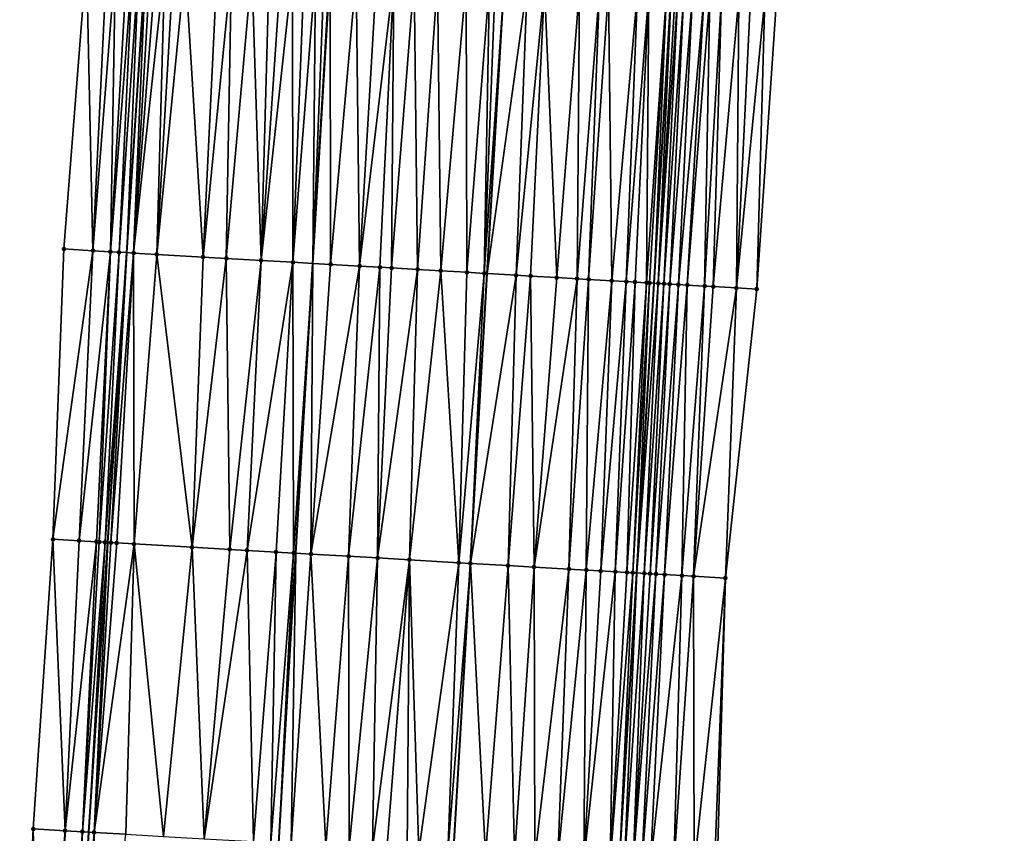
# Model space of a CAD drawing. Header units: feet. Extents: x 2004186 to 2014793, y 836912 to 864902.
# Tile 161 of 256: x 2010482 to 2010550, y 841890 to 841946. Entities that reach past the tile are written whole.
import ezdxf

# ---------------------------------------------------------------- set-up
doc = ezdxf.new("R2010")
doc.units = ezdxf.units.FT
doc.header["$LTSCALE"] = 100
doc.header["$MEASUREMENT"] = 0
for name, color, linetype, lineweight in [('EP_Travel Lane', 5, 'Continuous', 40), ('GPL_Skip Line', 2, 'Continuous', 40), ('Road Shots', 4, 'Continuous', 200), ('Road X-Section', 30, 'Continuous', 13)]:
    doc.layers.add(name, color=color, linetype=linetype, lineweight=lineweight)
doc.layers.add('I-77 SB_MM21-27-Surface-Border', color=7, linetype='Continuous')
doc.layers.add('I-77 SB_MM21-27-Surface-TIN', color=7, linetype='Continuous')

msp = doc.modelspace()

# ---------------------------------------------------------------- linework, layer by layer
at = {"layer": 'EP_Travel Lane'}
for points in [[(2010485.768270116, 841870.3457572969, 362.8543002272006), (2010486.973011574, 841890.3933671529, 363.2008655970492), (2010488.281224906, 841910.3484880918, 363.4857839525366), (2010489.589412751, 841930.3032202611, 363.8118225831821), (2010490.897623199, 841950.2582972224, 364.1180906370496), (2010492.205843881, 841970.2135302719, 364.4131929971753), (2010493.488218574, 841990.206554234, 364.69990230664), (2010494.711082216, 842010.2083395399, 364.9669315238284), (2010495.899559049, 842030.1708252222, 365.2397859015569), (2010497.087972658, 842050.1322489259, 365.5756630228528), (2010498.276377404, 842070.093523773, 365.9061764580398), (2010499.464825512, 842090.055526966, 366.2860797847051), (2010500.662218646, 842110.028878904, 366.6709607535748), (2010501.877695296, 842130.0056879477, 367.0410692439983), (2010503.10176537, 842149.9649927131, 367.4114037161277), (2010504.325781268, 842169.9234140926, 367.776123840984), (2010505.549783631, 842189.8816148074, 368.14507211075), (2010506.773345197, 842209.8326280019, 368.5013505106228)], [(2010523.537806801, 841888.276794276, 362.7361521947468), (2010524.726323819, 841908.2384196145, 363.0758949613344), (2010525.914830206, 841928.1998663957, 363.444268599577), (2010527.103262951, 841948.1600763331, 363.8350694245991), (2010528.291753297, 841968.1212537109, 364.1711381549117), (2010529.492210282, 841988.0648783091, 364.5105355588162), (2010530.721122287, 842008.0040453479, 364.8440445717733), (2010531.966868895, 842027.9609830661, 365.2307905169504), (2010533.212620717, 842047.9180043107, 365.6105132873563), (2010534.458328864, 842067.874325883, 366.0151763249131), (2010535.704060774, 842087.8310281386, 366.4466262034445), (2010536.942388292, 842107.7812262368, 366.7985336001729), (2010538.165624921, 842127.73136584, 367.2110498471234), (2010539.381305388, 842147.6904663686, 367.610529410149), (2010540.596942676, 842167.6488579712, 368.0124051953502), (2010541.812583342, 842187.6073050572, 368.3994481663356), (2010543.02783148, 842207.5593075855, 368.7523717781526)]]:
    msp.add_polyline3d(points, dxfattribs=at)
at = {"layer": 'GPL_Skip Line'}
for points in [[(2010500.074571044, 841889.6343887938, 363.0716087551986), (2010501.24791448, 841909.5974698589, 363.3568374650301), (2010502.421229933, 841929.5600748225, 363.6899301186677), (2010503.594523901, 841949.5223142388, 364.0282991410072), (2010504.767853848, 841969.4851658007, 364.329802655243), (2010505.956372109, 841989.464912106, 364.6331539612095), (2010507.175447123, 842009.4452367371, 364.9308902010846), (2010508.40960141, 842029.4036327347, 365.2705283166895), (2010509.643714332, 842049.3613597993, 365.6518096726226), (2010510.877817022, 842069.3189213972, 366.0306039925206), (2010512.111964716, 842089.2772107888, 366.4232122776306), (2010513.348931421, 842109.2410407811, 366.8191431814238), (2010514.591381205, 842129.2070327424, 367.1960252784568), (2010515.836190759, 842149.1645853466, 367.5824277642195), (2010517.080952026, 842169.1213637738, 367.9722411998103), (2010518.32571719, 842189.0782046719, 368.3472781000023), (2010519.57005539, 842209.0282002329, 368.7060932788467)], [(2010512.102574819, 841888.9382862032, 362.9095536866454), (2010513.262173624, 841908.9017766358, 363.2277621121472), (2010514.42176864, 841928.8652018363, 363.568765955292), (2010515.581310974, 841948.8277200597, 363.9302175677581), (2010516.740896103, 841968.790975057, 364.2487661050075), (2010517.915035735, 841988.753560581, 364.570102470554), (2010519.120841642, 842008.7139197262, 364.8956320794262), (2010520.343757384, 842028.6717032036, 365.302453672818), (2010521.566687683, 842048.629724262, 365.7041056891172), (2010522.789626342, 842068.5878817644, 366.0886588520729), (2010524.012519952, 842088.5453040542, 366.5333181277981), (2010525.241448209, 842108.5025219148, 366.9580433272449), (2010526.483462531, 842128.4602814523, 367.3257767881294), (2010527.732462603, 842148.4173564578, 367.717412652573), (2010528.981426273, 842168.3738498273, 368.1140518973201), (2010530.230376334, 842188.3301257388, 368.5071620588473), (2010531.478933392, 842208.2801220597, 368.865603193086)]]:
    msp.add_polyline3d(points, dxfattribs=at)
at = {"layer": 'I-77 SB_MM21-27-Surface-Border', "color": 3, "linetype": 'ByBlock', "lineweight": -2}
for points in [[(2010482.22003094, 841870.5394936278, 362.867331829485), (2010483.151099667, 841890.6152205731, 363.2101261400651), (2010484.510357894, 841910.5670439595, 363.5142957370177), (2010485.270630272, 841930.5537379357, 363.8307994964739), (2010486.829572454, 841950.494316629, 364.134376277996), (2010487.589878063, 841970.4815827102, 364.4176697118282), (2010488.167677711, 841990.5240669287, 364.6632253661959), (2010489.176979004, 842010.5483380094, 364.9174803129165), (2010490.200436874, 842030.5210907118, 365.189146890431), (2010491.423491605, 842050.4811424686, 365.486253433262), (2010492.646504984, 842070.4405193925, 365.8032564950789), (2010494.069205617, 842090.3886705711, 366.1830063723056), (2010495.498818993, 842110.350781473, 366.5406899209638), (2010496.742163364, 842130.3298244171, 366.8988661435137), (2010498.789639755, 842150.2375441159, 367.2778554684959), (2010500.637430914, 842170.156545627, 367.6567567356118), (2010502.085995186, 842190.1004049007, 368.0390811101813), (2010503.134909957, 842210.062369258, 368.3842828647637)], [(2010550.043050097, 842207.1252974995, 368.4624580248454), (2010548.794519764, 842187.1757281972, 368.1157708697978), (2010547.94479546, 842167.194576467, 367.7226939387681), (2010546.895487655, 842147.226332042, 367.3047728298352), (2010545.846086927, 842127.2566028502, 366.9033179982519), (2010545.004148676, 842107.2877219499, 366.4964143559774), (2010543.77608185, 842087.3445848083, 366.1132538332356), (2010542.553056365, 842067.385010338, 365.6750681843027), (2010541.33013529, 842047.4271398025, 365.286113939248), (2010539.907577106, 842027.4813133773, 364.8984473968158), (2010538.684538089, 842007.521518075, 364.5441090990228), (2010537.28105469, 841987.6058046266, 364.2016348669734), (2010535.908948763, 841967.6838183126, 363.8523025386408), (2010534.350075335, 841947.744423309, 363.5246790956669), (2010532.990894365, 841927.7939299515, 363.1630041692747), (2010530.832939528, 841907.8877603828, 362.8346573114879), (2010530.272357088, 841887.8899247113, 362.4626457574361)]]:
    msp.add_polyline3d(points, dxfattribs=at)
at = {"layer": 'I-77 SB_MM21-27-Surface-TIN', "color": 128, "linetype": 'ByBlock', "lineweight": -2}
for points in [[(2010486.829572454, 841950.494316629, 364.134376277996), (2010485.270630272, 841930.5537379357, 363.8307994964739), (2010487.267272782, 841930.4378988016, 363.8231763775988)], [(2010488.227220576, 841950.4132010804, 364.1303703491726), (2010486.829572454, 841950.494316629, 364.134376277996), (2010487.267272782, 841930.4378988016, 363.8231763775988)], [(2010488.826213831, 841950.37845798, 364.1274333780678), (2010488.227220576, 841950.4132010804, 364.1303703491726), (2010487.267272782, 841930.4378988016, 363.8231763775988)], [(2010488.826213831, 841950.37845798, 364.1274333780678), (2010487.267272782, 841930.4378988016, 363.8231763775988), (2010488.465251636, 841930.3682807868, 363.8249608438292)], [(2010489.624864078, 841950.3320060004, 364.131050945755), (2010488.826213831, 841950.37845798, 364.1274333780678), (2010488.465251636, 841930.3682807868, 363.8249608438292)], [(2010490.024189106, 841950.3087783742, 364.1329561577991), (2010489.624864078, 841950.3320060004, 364.131050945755), (2010488.465251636, 841930.3682807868, 363.8249608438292)], [(2010490.024189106, 841950.3087783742, 364.1329561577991), (2010488.465251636, 841930.3682807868, 363.8249608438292), (2010489.064247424, 841930.3335813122, 363.8197724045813)], [(2010490.423520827, 841950.2856659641, 364.1280720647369), (2010490.024189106, 841950.3087783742, 364.1329561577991), (2010489.064247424, 841930.3335813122, 363.8197724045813)], [(2010490.423520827, 841950.2856659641, 364.1280720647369), (2010489.064247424, 841930.3335813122, 363.8197724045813), (2010489.589412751, 841930.3032202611, 363.8118225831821)], [(2010490.423520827, 841950.2856659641, 364.1280720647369), (2010489.589412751, 841930.3032202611, 363.8118225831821), (2010490.897623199, 841950.2582972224, 364.1180906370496)], [(2010490.062580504, 841930.2758653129, 363.804659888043), (2010490.897623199, 841950.2582972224, 364.1180906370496), (2010489.589412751, 841930.3032202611, 363.8118225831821)], [(2010491.222191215, 841950.2395607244, 364.1112574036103), (2010490.897623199, 841950.2582972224, 364.1180906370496), (2010490.062580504, 841930.2758653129, 363.804659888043)], [(2010491.621521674, 841950.2164265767, 364.107654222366), (2010491.222191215, 841950.2395607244, 364.1112574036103), (2010490.062580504, 841930.2758653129, 363.804659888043)], [(2010492.220507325, 841950.1815525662, 364.1124313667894), (2010491.621521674, 841950.2164265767, 364.107654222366), (2010490.062580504, 841930.2758653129, 363.804659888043)], [(2010492.220507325, 841950.1815525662, 364.1124313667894), (2010490.062580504, 841930.2758653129, 363.804659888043), (2010491.659899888, 841930.1832865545, 363.7934236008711)], [(2010492.819501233, 841950.1468207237, 364.1088309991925), (2010492.220507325, 841950.1815525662, 364.1124313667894), (2010491.659899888, 841930.1832865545, 363.7934236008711)], [(2010493.618162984, 841950.1005667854, 364.1007786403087), (2010492.819501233, 841950.1468207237, 364.1088309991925), (2010491.659899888, 841930.1832865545, 363.7934236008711)], [(2010493.618162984, 841950.1005667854, 364.1007786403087), (2010491.659899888, 841930.1832865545, 363.7934236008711), (2010494.854551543, 841929.9983509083, 363.7586339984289)], [(2010495.81448006, 841949.9733213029, 364.0814131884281), (2010493.618162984, 841950.1005667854, 364.1007786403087), (2010494.854551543, 841929.9983509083, 363.7586339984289)], [(2010496.81280709, 841949.9155011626, 364.0715078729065), (2010495.81448006, 841949.9733213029, 364.0814131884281), (2010494.854551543, 841929.9983509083, 363.7586339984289)], [(2010496.81280709, 841949.9155011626, 364.0715078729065), (2010494.854551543, 841929.9983509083, 363.7586339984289), (2010496.451882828, 841929.9059770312, 363.7360238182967)], [(2010498.210465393, 841949.8345609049, 364.0571726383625), (2010496.81280709, 841949.9155011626, 364.0715078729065), (2010496.451882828, 841929.9059770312, 363.7360238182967)], [(2010498.210465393, 841949.8345609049, 364.0571726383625), (2010496.451882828, 841929.9059770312, 363.7360238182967), (2010498.847863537, 841929.7671369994, 363.7176091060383)], [(2010499.408449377, 841949.7650312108, 364.0538616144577), (2010498.210465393, 841949.8345609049, 364.0571726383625), (2010498.847863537, 841929.7671369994, 363.7176091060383)], [(2010500.207108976, 841949.718740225, 364.0479923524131), (2010499.408449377, 841949.7650312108, 364.0538616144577), (2010498.847863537, 841929.7671369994, 363.7176091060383)], [(2010501.005764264, 841949.6723750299, 364.0464959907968), (2010500.207108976, 841949.718740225, 364.0479923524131), (2010498.847863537, 841929.7671369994, 363.7176091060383)], [(2010501.005764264, 841949.6723750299, 364.0464959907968), (2010498.847863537, 841929.7671369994, 363.7176091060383), (2010501.044176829, 841929.6398263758, 363.702982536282)], [(2010501.804422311, 841949.6260573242, 364.0422012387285), (2010501.005764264, 841949.6723750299, 364.0464959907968), (2010501.044176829, 841929.6398263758, 363.702982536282)], [(2010502.603078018, 841949.5796993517, 364.0402792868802), (2010501.804422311, 841949.6260573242, 364.0422012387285), (2010501.044176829, 841929.6398263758, 363.702982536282)], [(2010502.603078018, 841949.5796993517, 364.0402792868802), (2010501.044176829, 841929.6398263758, 363.702982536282), (2010502.421229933, 841929.5600748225, 363.6899301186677)], [(2010503.202074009, 841949.5450033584, 364.034566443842), (2010502.603078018, 841949.5796993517, 364.0402792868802), (2010502.421229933, 841929.5600748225, 363.6899301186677)], [(2010503.202074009, 841949.5450033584, 364.034566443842), (2010502.421229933, 841929.5600748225, 363.6899301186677), (2010503.594523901, 841949.5223142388, 364.0282991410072)], [(2010503.601407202, 841949.5219162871, 364.02818921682), (2010503.594523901, 841949.5223142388, 364.0282991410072), (2010502.421229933, 841929.5600748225, 363.6899301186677)], [(2010503.601407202, 841949.5219162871, 364.02818921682), (2010502.421229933, 841929.5600748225, 363.6899301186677), (2010503.639827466, 841929.4895001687, 363.6783796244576)], [(2010505.39838743, 841949.4176949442, 364.0189093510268), (2010503.601407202, 841949.5219162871, 364.02818921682), (2010503.639827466, 841929.4895001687, 363.6783796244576)], [(2010505.39838743, 841949.4176949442, 364.0189093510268), (2010503.639827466, 841929.4895001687, 363.6783796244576), (2010505.636483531, 841929.3738943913, 363.6578018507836)], [(2010506.796045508, 841949.3367508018, 364.0048030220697), (2010505.39838743, 841949.4176949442, 364.0189093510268), (2010505.636483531, 841929.3738943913, 363.6578018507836)], [(2010507.994032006, 841949.2672644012, 363.9989408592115), (2010506.796045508, 841949.3367508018, 364.0048030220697), (2010505.636483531, 841929.3738943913, 363.6578018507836)], [(2010507.994032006, 841949.2672644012, 363.9989408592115), (2010505.636483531, 841929.3738943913, 363.6578018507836), (2010507.034139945, 841929.292921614, 363.6461027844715)], [(2010507.994032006, 841949.2672644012, 363.9989408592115), (2010507.034139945, 841929.292921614, 363.6461027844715), (2010507.832800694, 841929.246650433, 363.6394743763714)], [(2010509.391688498, 841949.1862929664, 363.9864427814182), (2010507.994032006, 841949.2672644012, 363.9989408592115), (2010507.832800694, 841929.246650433, 363.6394743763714)], [(2010509.391688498, 841949.1862929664, 363.9864427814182), (2010507.832800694, 841929.246650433, 363.6394743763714), (2010509.629797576, 841929.1427158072, 363.6148159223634)], [(2010510.989015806, 841949.0938506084, 363.9664772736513), (2010509.391688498, 841949.1862929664, 363.9864427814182), (2010509.629797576, 841929.1427158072, 363.6148159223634)], [(2010510.989015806, 841949.0938506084, 363.9664772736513), (2010509.629797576, 841929.1427158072, 363.6148159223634), (2010511.22712171, 841929.0502188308, 363.5990395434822)], [(2010512.985664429, 841948.9781167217, 363.9521825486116), (2010510.989015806, 841949.0938506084, 363.9664772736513), (2010511.22712171, 841929.0502188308, 363.5990395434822)], [(2010512.985664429, 841948.9781167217, 363.9521825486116), (2010511.22712171, 841929.0502188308, 363.5990395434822), (2010513.024105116, 841928.9460522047, 363.5872604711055)], [(2010514.582980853, 841948.8854869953, 363.9432580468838), (2010512.985664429, 841948.9781167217, 363.9521825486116), (2010513.024105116, 841928.9460522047, 363.5872604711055)], [(2010514.582980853, 841948.8854869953, 363.9432580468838), (2010513.024105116, 841928.9460522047, 363.5872604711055), (2010514.222101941, 841928.876743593, 363.5718685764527)], [(2010514.982315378, 841948.8624228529, 363.935529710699), (2010514.582980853, 841948.8854869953, 363.9432580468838), (2010514.222101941, 841928.876743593, 363.5718685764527)], [(2010514.982315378, 841948.8624228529, 363.935529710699), (2010514.222101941, 841928.876743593, 363.5718685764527), (2010515.581310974, 841948.8277200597, 363.9302175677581)], [(2010514.222101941, 841928.876743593, 363.5718685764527), (2010514.42176864, 841928.8652018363, 363.568765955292), (2010515.581310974, 841948.8277200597, 363.9302175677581)], [(2010517.178643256, 841948.7353633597, 363.9052045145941), (2010515.581310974, 841948.8277200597, 363.9302175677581), (2010514.42176864, 841928.8652018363, 363.568765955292)], [(2010517.178643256, 841948.7353633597, 363.9052045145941), (2010514.42176864, 841928.8652018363, 363.568765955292), (2010516.418435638, 841928.7497842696, 363.5377397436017)], [(2010518.376634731, 841948.6659626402, 363.8942934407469), (2010517.178643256, 841948.7353633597, 363.9052045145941), (2010516.418435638, 841928.7497842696, 363.5377397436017)], [(2010518.376634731, 841948.6659626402, 363.8942934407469), (2010516.418435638, 841928.7497842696, 363.5377397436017), (2010517.416762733, 841928.6919652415, 363.5283468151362)], [(2010518.376634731, 841948.6659626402, 363.8942934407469), (2010517.416762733, 841928.6919652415, 363.5283468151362), (2010519.21374522, 841928.5877828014, 363.5174456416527)], [(2010520.772606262, 841948.5269645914, 363.8840568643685), (2010518.376634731, 841948.6659626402, 363.8942934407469), (2010519.21374522, 841928.5877828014, 363.5174456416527)], [(2010520.772606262, 841948.5269645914, 363.8840568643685), (2010519.21374522, 841928.5877828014, 363.5174456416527), (2010520.611404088, 841928.5068522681, 363.5034014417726)], [(2010522.170260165, 841948.4459485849, 363.8741852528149), (2010520.772606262, 841948.5269645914, 363.8840568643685), (2010520.611404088, 841928.5068522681, 363.5034014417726)], [(2010522.170260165, 841948.4459485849, 363.8741852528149), (2010520.611404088, 841928.5068522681, 363.5034014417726), (2010521.410070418, 841928.4606771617, 363.4914394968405)], [(2010522.769254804, 841948.411229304, 363.8698446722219), (2010522.170260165, 841948.4459485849, 363.8741852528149), (2010521.410070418, 841928.4606771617, 363.4914394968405)], [(2010522.769254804, 841948.411229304, 363.8698446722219), (2010521.410070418, 841928.4606771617, 363.4914394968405), (2010523.007393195, 841928.3681568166, 363.4769604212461)], [(2010524.765905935, 841948.2955385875, 363.8530060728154), (2010522.769254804, 841948.411229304, 363.8698446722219), (2010523.007393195, 841928.3681568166, 363.4769604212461)], [(2010524.765905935, 841948.2955385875, 363.8530060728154), (2010523.007393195, 841928.3681568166, 363.4769604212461), (2010524.005714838, 841928.3102439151, 363.4727788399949)], [(2010525.564568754, 841948.2493030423, 363.8438698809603), (2010524.765905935, 841948.2955385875, 363.8530060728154), (2010524.005714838, 841928.3102439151, 363.4727788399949)], [(2010525.564568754, 841948.2493030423, 363.8438698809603), (2010524.005714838, 841928.3102439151, 363.4727788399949), (2010524.604714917, 841928.2756183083, 363.4634896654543)], [(2010525.564568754, 841948.2493030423, 363.8438698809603), (2010524.604714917, 841928.2756183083, 363.4634896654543), (2010525.403386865, 841928.2295399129, 363.4461588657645)], [(2010526.762560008, 841948.1798985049, 363.8331837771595), (2010525.564568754, 841948.2493030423, 363.8438698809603), (2010525.403386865, 841928.2295399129, 363.4461588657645)], [(2010526.762560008, 841948.1798985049, 363.8331837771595), (2010525.403386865, 841928.2295399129, 363.4461588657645), (2010525.60305266, 841928.2179825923, 363.4439202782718)], [(2010526.762560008, 841948.1798985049, 363.8331837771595), (2010525.60305266, 841928.2179825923, 363.4439202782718), (2010525.914830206, 841928.1998663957, 363.444268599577)], [(2010526.762560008, 841948.1798985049, 363.8331837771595), (2010525.914830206, 841928.1998663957, 363.444268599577), (2010527.103262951, 841948.1600763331, 363.8350694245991)], [(2010526.20204232, 841928.1831776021, 363.4445894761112), (2010527.103262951, 841948.1600763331, 363.8350694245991), (2010525.914830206, 841928.1998663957, 363.444268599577)], [(2010527.361547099, 841948.1450493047, 363.83649891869), (2010527.103262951, 841948.1600763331, 363.8350694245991), (2010526.20204232, 841928.1831776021, 363.4445894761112)], [(2010527.361547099, 841948.1450493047, 363.83649891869), (2010526.20204232, 841928.1831776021, 363.4445894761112), (2010527.561211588, 841948.1334694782, 363.8354488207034)], [(2010527.561211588, 841948.1334694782, 363.8354488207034), (2010526.20204232, 841928.1831776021, 363.4445894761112), (2010526.601373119, 841928.1600493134, 363.4408699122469)], [(2010527.9605471, 841948.1104223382, 363.826718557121), (2010527.561211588, 841948.1334694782, 363.8354488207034), (2010526.601373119, 841928.1600493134, 363.4408699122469)], [(2010527.9605471, 841948.1104223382, 363.826718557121), (2010526.601373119, 841928.1600493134, 363.4408699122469), (2010527.000710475, 841928.1370339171, 363.4308831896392)], [(2010528.559560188, 841948.0760206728, 363.8036619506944), (2010527.9605471, 841948.1104223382, 363.826718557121), (2010527.000710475, 841928.1370339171, 363.4308831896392)], [(2010528.559560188, 841948.0760206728, 363.8036619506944), (2010527.000710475, 841928.1370339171, 363.4308831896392), (2010527.599722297, 841928.1026104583, 363.4103718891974)], [(2010529.358247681, 841948.0302099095, 363.7694947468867), (2010528.559560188, 841948.0760206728, 363.8036619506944), (2010527.599722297, 841928.1026104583, 363.4103718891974)], [(2010529.358247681, 841948.0302099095, 363.7694947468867), (2010527.599722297, 841928.1026104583, 363.4103718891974), (2010528.198739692, 841928.0682829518, 363.3845338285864)], [(2010529.757596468, 841948.0073913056, 363.7472976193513), (2010529.358247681, 841948.0302099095, 363.7694947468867), (2010528.198739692, 841928.0682829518, 363.3845338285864)], [(2010529.757596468, 841948.0073913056, 363.7472976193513), (2010528.198739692, 841928.0682829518, 363.3845338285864), (2010529.396787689, 841927.9998553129, 363.3202351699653)], [(2010530.556296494, 841947.9617963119, 363.7004158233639), (2010529.757596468, 841948.0073913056, 363.7472976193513), (2010529.396787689, 841927.9998553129, 363.3202351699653)], [(2010530.556296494, 841947.9617963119, 363.7004158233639), (2010529.396787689, 841927.9998553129, 363.3202351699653), (2010529.995806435, 841927.965551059, 363.2931062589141)], [(2010531.754330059, 841947.8931202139, 363.6468051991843), (2010530.556296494, 841947.9617963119, 363.7004158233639), (2010529.995806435, 841927.965551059, 363.2931062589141)], [(2010531.754330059, 841947.8931202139, 363.6468051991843), (2010529.995806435, 841927.965551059, 363.2931062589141), (2010531.593188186, 841927.8740460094, 363.2222635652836)], [(2010532.55302085, 841947.847366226, 363.6092924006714), (2010531.754330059, 841947.8931202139, 363.6468051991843), (2010531.593188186, 841927.8740460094, 363.2222635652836)], [(2010533.551385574, 841947.7901950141, 363.5611478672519), (2010532.55302085, 841947.847366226, 363.6092924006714), (2010531.593188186, 841927.8740460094, 363.2222635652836)], [(2010533.551385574, 841947.7901950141, 363.5611478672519), (2010531.593188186, 841927.8740460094, 363.2222635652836), (2010532.990894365, 841927.7939299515, 363.1630041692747)], [(2010534.350075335, 841947.744423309, 363.5246790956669), (2010533.551385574, 841947.7901950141, 363.5611478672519), (2010532.990894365, 841927.7939299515, 363.1630041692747)], [(2010487.267272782, 841930.4378988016, 363.8231763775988), (2010485.270630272, 841930.5537379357, 363.8307994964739), (2010484.510357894, 841910.5670439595, 363.5142957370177)], [(2010487.267272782, 841930.4378988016, 363.8231763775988), (2010484.510357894, 841910.5670439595, 363.5142957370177), (2010486.307338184, 841910.4628237, 363.5048185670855)], [(2010488.465251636, 841930.3682807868, 363.8249608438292), (2010487.267272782, 841930.4378988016, 363.8231763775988), (2010486.307338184, 841910.4628237, 363.5048185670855)], [(2010488.465251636, 841930.3682807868, 363.8249608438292), (2010486.307338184, 841910.4628237, 363.5048185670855), (2010487.505318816, 841910.3932363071, 363.5049093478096)], [(2010488.465251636, 841930.3682807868, 363.8249608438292), (2010487.505318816, 841910.3932363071, 363.5049093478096), (2010487.704984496, 841910.3816769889, 363.5026183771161)], [(2010489.064247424, 841930.3335813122, 363.8197724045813), (2010488.465251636, 841930.3682807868, 363.8249608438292), (2010487.704984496, 841910.3816769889, 363.5026183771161)], [(2010489.064247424, 841930.3335813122, 363.8197724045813), (2010487.704984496, 841910.3816769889, 363.5026183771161), (2010488.104321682, 841910.3586586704, 363.49204008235)], [(2010489.064247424, 841930.3335813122, 363.8197724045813), (2010488.104321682, 841910.3586586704, 363.49204008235), (2010489.589412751, 841930.3032202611, 363.8118225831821)], [(2010488.104321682, 841910.3586586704, 363.49204008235), (2010488.281224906, 841910.3484880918, 363.4857839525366), (2010489.589412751, 841930.3032202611, 363.8118225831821)], [(2010488.503662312, 841910.3356996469, 363.4779175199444), (2010489.589412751, 841930.3032202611, 363.8118225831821), (2010488.281224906, 841910.3484880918, 363.4857839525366)], [(2010490.062580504, 841930.2758653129, 363.804659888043), (2010489.589412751, 841930.3032202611, 363.8118225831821), (2010488.503662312, 841910.3356996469, 363.4779175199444)], [(2010490.062580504, 841930.2758653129, 363.804659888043), (2010488.503662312, 841910.3356996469, 363.4779175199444), (2010488.902996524, 841910.3126301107, 363.4704006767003)], [(2010490.062580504, 841930.2758653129, 363.804659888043), (2010488.902996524, 841910.3126301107, 363.4704006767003), (2010490.10098235, 841910.243132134, 363.4651467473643)], [(2010491.659899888, 841930.1832865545, 363.7934236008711), (2010490.062580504, 841930.2758653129, 363.804659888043), (2010490.10098235, 841910.243132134, 363.4651467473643)], [(2010491.659899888, 841930.1832865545, 363.7934236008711), (2010490.10098235, 841910.243132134, 363.4651467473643), (2010494.094294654, 841910.0119235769, 363.4206539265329)], [(2010494.854551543, 841929.9983509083, 363.7586339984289), (2010491.659899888, 841930.1832865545, 363.7934236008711), (2010494.094294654, 841910.0119235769, 363.4206539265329)], [(2010496.451882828, 841929.9059770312, 363.7360238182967), (2010494.854551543, 841929.9983509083, 363.7586339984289), (2010494.094294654, 841910.0119235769, 363.4206539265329)], [(2010496.451882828, 841929.9059770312, 363.7360238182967), (2010494.094294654, 841910.0119235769, 363.4206539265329), (2010496.689952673, 841909.8617244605, 363.3865664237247)], [(2010498.847863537, 841929.7671369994, 363.7176091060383), (2010496.451882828, 841929.9059770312, 363.7360238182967), (2010496.689952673, 841909.8617244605, 363.3865664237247)], [(2010498.847863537, 841929.7671369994, 363.7176091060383), (2010496.689952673, 841909.8617244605, 363.3865664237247), (2010497.887944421, 841909.7923284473, 363.3752177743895)], [(2010501.044176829, 841929.6398263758, 363.702982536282), (2010498.847863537, 841929.7671369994, 363.7176091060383), (2010497.887944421, 841909.7923284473, 363.3752177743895)], [(2010501.044176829, 841929.6398263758, 363.702982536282), (2010497.887944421, 841909.7923284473, 363.3752177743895), (2010499.88459357, 841909.6766035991, 363.3601782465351)], [(2010501.044176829, 841929.6398263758, 363.702982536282), (2010499.88459357, 841909.6766035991, 363.3601782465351), (2010501.082576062, 841909.6070482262, 363.358355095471)], [(2010501.044176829, 841929.6398263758, 363.702982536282), (2010501.082576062, 841909.6070482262, 363.358355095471), (2010502.421229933, 841929.5600748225, 363.6899301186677)], [(2010501.082576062, 841909.6070482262, 363.358355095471), (2010501.24791448, 841909.5974698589, 363.3568374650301), (2010502.421229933, 841929.5600748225, 363.6899301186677)], [(2010502.280567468, 841909.5376463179, 363.3473588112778), (2010502.421229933, 841929.5600748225, 363.6899301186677), (2010501.24791448, 841909.5974698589, 363.3568374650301)], [(2010503.639827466, 841929.4895001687, 363.6783796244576), (2010502.421229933, 841929.5600748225, 363.6899301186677), (2010502.280567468, 841909.5376463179, 363.3473588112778)], [(2010505.636483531, 841929.3738943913, 363.6578018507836), (2010503.639827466, 841929.4895001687, 363.6783796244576), (2010502.280567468, 841909.5376463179, 363.3473588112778)], [(2010505.636483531, 841929.3738943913, 363.6578018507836), (2010502.280567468, 841909.5376463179, 363.3473588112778), (2010504.876223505, 841909.387413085, 363.3153105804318)], [(2010507.034139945, 841929.292921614, 363.6461027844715), (2010505.636483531, 841929.3738943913, 363.6578018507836), (2010504.876223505, 841909.387413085, 363.3153105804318)], [(2010507.034139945, 841929.292921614, 363.6461027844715), (2010504.876223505, 841909.387413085, 363.3153105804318), (2010506.872876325, 841909.2717514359, 363.2964934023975)], [(2010507.832800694, 841929.246650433, 363.6394743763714), (2010507.034139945, 841929.292921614, 363.6461027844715), (2010506.872876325, 841909.2717514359, 363.2964934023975)], [(2010509.629797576, 841929.1427158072, 363.6148159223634), (2010507.832800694, 841929.246650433, 363.6394743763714), (2010506.872876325, 841909.2717514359, 363.2964934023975)], [(2010509.629797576, 841929.1427158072, 363.6148159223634), (2010506.872876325, 841909.2717514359, 363.2964934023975), (2010509.06920338, 841909.1446777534, 363.2665815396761)], [(2010511.22712171, 841929.0502188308, 363.5990395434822), (2010509.629797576, 841929.1427158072, 363.6148159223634), (2010509.06920338, 841909.1446777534, 363.2665815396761)], [(2010511.22712171, 841929.0502188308, 363.5990395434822), (2010509.06920338, 841909.1446777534, 363.2665815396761), (2010512.463512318, 841908.9480382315, 363.2354721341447)], [(2010513.024105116, 841928.9460522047, 363.5872604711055), (2010511.22712171, 841929.0502188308, 363.5990395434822), (2010512.463512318, 841908.9480382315, 363.2354721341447)], [(2010514.222101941, 841928.876743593, 363.5718685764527), (2010513.024105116, 841928.9460522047, 363.5872604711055), (2010512.463512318, 841908.9480382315, 363.2354721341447)], [(2010514.222101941, 841928.876743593, 363.5718685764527), (2010512.463512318, 841908.9480382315, 363.2354721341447), (2010513.262173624, 841908.9017766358, 363.2277621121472)], [(2010514.222101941, 841928.876743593, 363.5718685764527), (2010513.262173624, 841908.9017766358, 363.2277621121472), (2010514.42176864, 841928.8652018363, 363.568765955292)], [(2010516.418435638, 841928.7497842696, 363.5377397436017), (2010514.42176864, 841928.8652018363, 363.568765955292), (2010513.262173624, 841908.9017766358, 363.2277621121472)], [(2010516.418435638, 841928.7497842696, 363.5377397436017), (2010513.262173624, 841908.9017766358, 363.2277621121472), (2010515.857837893, 841908.7516851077, 363.1872436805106)], [(2010517.416762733, 841928.6919652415, 363.5283468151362), (2010516.418435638, 841928.7497842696, 363.5377397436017), (2010515.857837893, 841908.7516851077, 363.1872436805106)], [(2010517.416762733, 841928.6919652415, 363.5283468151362), (2010515.857837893, 841908.7516851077, 363.1872436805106), (2010517.654828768, 841908.6476470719, 363.1668743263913)], [(2010519.21374522, 841928.5877828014, 363.5174456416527), (2010517.416762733, 841928.6919652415, 363.5283468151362), (2010517.654828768, 841908.6476470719, 363.1668743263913)], [(2010520.611404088, 841928.5068522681, 363.5034014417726), (2010519.21374522, 841928.5877828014, 363.5174456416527), (2010517.654828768, 841908.6476470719, 363.1668743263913)], [(2010520.611404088, 841928.5068522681, 363.5034014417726), (2010517.654828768, 841908.6476470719, 363.1668743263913), (2010520.050809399, 841908.508805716, 363.1471256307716)], [(2010521.410070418, 841928.4606771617, 363.4914394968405), (2010520.611404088, 841928.5068522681, 363.5034014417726), (2010520.050809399, 841908.508805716, 363.1471256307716)], [(2010521.410070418, 841928.4606771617, 363.4914394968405), (2010520.050809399, 841908.508805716, 363.1471256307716), (2010521.248810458, 841908.4395699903, 363.1261960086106)], [(2010523.007393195, 841928.3681568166, 363.4769604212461), (2010521.410070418, 841928.4606771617, 363.4914394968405), (2010521.248810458, 841908.4395699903, 363.1261960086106)], [(2010523.007393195, 841928.3681568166, 363.4769604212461), (2010521.248810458, 841908.4395699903, 363.1261960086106), (2010522.247144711, 841908.38187419, 363.1087165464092)], [(2010524.005714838, 841928.3102439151, 363.4727788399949), (2010523.007393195, 841928.3681568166, 363.4769604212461), (2010522.247144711, 841908.38187419, 363.1087165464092)], [(2010524.005714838, 841928.3102439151, 363.4727788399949), (2010522.247144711, 841908.38187419, 363.1087165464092), (2010523.245471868, 841908.3240562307, 363.0985389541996)], [(2010524.604714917, 841928.2756183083, 363.4634896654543), (2010524.005714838, 841928.3102439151, 363.4727788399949), (2010523.245471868, 841908.3240562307, 363.0985389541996)], [(2010524.604714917, 841928.2756183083, 363.4634896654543), (2010523.245471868, 841908.3240562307, 363.0985389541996), (2010524.04414346, 841908.2779717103, 363.0802445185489)], [(2010525.403386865, 841928.2295399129, 363.4461588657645), (2010524.604714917, 841928.2756183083, 363.4634896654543), (2010524.04414346, 841908.2779717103, 363.0802445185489)], [(2010525.403386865, 841928.2295399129, 363.4461588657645), (2010524.04414346, 841908.2779717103, 363.0802445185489), (2010524.443475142, 841908.2548586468, 363.0753294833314)], [(2010525.60305266, 841928.2179825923, 363.4439202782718), (2010525.403386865, 841928.2295399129, 363.4461588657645), (2010524.443475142, 841908.2548586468, 363.0753294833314)], [(2010525.60305266, 841928.2179825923, 363.4439202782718), (2010524.443475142, 841908.2548586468, 363.0753294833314), (2010524.726323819, 841908.2384196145, 363.0758949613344)], [(2010525.60305266, 841928.2179825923, 363.4439202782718), (2010524.726323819, 841908.2384196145, 363.0758949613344), (2010525.914830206, 841928.1998663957, 363.444268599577)], [(2010526.20204232, 841928.1831776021, 363.4445894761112), (2010525.914830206, 841928.1998663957, 363.444268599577), (2010524.726323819, 841908.2384196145, 363.0758949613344)], [(2010526.20204232, 841928.1831776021, 363.4445894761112), (2010524.726323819, 841908.2384196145, 363.0758949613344), (2010525.242127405, 841908.2084413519, 363.0769261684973)], [(2010526.601373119, 841928.1600493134, 363.4408699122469), (2010526.20204232, 841928.1831776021, 363.4445894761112), (2010525.242127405, 841908.2084413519, 363.0769261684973)], [(2010526.601373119, 841928.1600493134, 363.4408699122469), (2010525.242127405, 841908.2084413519, 363.0769261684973), (2010525.641460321, 841908.1853495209, 363.070741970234)], [(2010527.000710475, 841928.1370339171, 363.4308831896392), (2010526.601373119, 841928.1600493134, 363.4408699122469), (2010525.641460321, 841908.1853495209, 363.070741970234)], [(2010527.000710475, 841928.1370339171, 363.4308831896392), (2010525.641460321, 841908.1853495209, 363.070741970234), (2010526.040798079, 841908.1623410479, 363.0595751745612)], [(2010527.000710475, 841928.1370339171, 363.4308831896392), (2010526.040798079, 841908.1623410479, 363.0595751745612), (2010527.599722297, 841928.1026104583, 363.4103718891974)], [(2010527.599722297, 841928.1026104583, 363.4103718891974), (2010526.040798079, 841908.1623410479, 363.0595751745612), (2010526.639812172, 841908.1279566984, 363.0351524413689)], [(2010528.198739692, 841928.0682829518, 363.3845338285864), (2010527.599722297, 841928.1026104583, 363.4103718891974), (2010526.639812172, 841908.1279566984, 363.0351524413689)], [(2010528.198739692, 841928.0682829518, 363.3845338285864), (2010526.639812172, 841908.1279566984, 363.0351524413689), (2010527.837851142, 841908.059373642, 362.9752104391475)], [(2010529.396787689, 841927.9998553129, 363.3202351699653), (2010528.198739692, 841928.0682829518, 363.3845338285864), (2010527.837851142, 841908.059373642, 362.9752104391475)], [(2010529.396787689, 841927.9998553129, 363.3202351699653), (2010527.837851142, 841908.059373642, 362.9752104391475), (2010528.636545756, 841908.0136854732, 362.9332246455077)], [(2010529.995806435, 841927.965551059, 363.2931062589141), (2010529.396787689, 841927.9998553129, 363.3202351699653), (2010528.636545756, 841908.0136854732, 362.9332246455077)], [(2010531.593188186, 841927.8740460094, 363.2222635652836), (2010529.995806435, 841927.965551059, 363.2931062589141), (2010528.636545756, 841908.0136854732, 362.9332246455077)], [(2010531.593188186, 841927.8740460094, 363.2222635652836), (2010528.636545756, 841908.0136854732, 362.9332246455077), (2010530.832939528, 841907.8877603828, 362.8346573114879)], [(2010532.990894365, 841927.7939299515, 363.1630041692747), (2010531.593188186, 841927.8740460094, 363.2222635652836), (2010530.832939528, 841907.8877603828, 362.8346573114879)], [(2010484.510357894, 841910.5670439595, 363.5142957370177), (2010483.151099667, 841890.6152205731, 363.2101261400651), (2010485.347404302, 841890.4877609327, 363.2028437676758)], [(2010486.307338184, 841910.4628237, 363.5048185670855), (2010484.510357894, 841910.5670439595, 363.5142957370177), (2010485.347404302, 841890.4877609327, 363.2028437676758)], [(2010487.505318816, 841910.3932363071, 363.5049093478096), (2010486.307338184, 841910.4628237, 363.5048185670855), (2010485.347404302, 841890.4877609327, 363.2028437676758)], [(2010487.505318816, 841910.3932363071, 363.5049093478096), (2010485.347404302, 841890.4877609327, 363.2028437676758), (2010486.545383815, 841890.418154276, 363.2041660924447)], [(2010487.704984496, 841910.3816769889, 363.5026183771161), (2010487.505318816, 841910.3932363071, 363.5049093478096), (2010486.545383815, 841890.418154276, 363.2041660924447)], [(2010488.104321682, 841910.3586586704, 363.49204008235), (2010487.704984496, 841910.3816769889, 363.5026183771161), (2010486.545383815, 841890.418154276, 363.2041660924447)], [(2010488.104321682, 841910.3586586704, 363.49204008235), (2010486.545383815, 841890.418154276, 363.2041660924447), (2010486.973011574, 841890.3933671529, 363.2008655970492)], [(2010488.104321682, 841910.3586586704, 363.49204008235), (2010486.973011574, 841890.3933671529, 363.2008655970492), (2010488.281224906, 841910.3484880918, 363.4857839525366)], [(2010487.344043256, 841890.371860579, 363.1980019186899), (2010488.281224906, 841910.3484880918, 363.4857839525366), (2010486.973011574, 841890.3933671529, 363.2008655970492)], [(2010488.503662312, 841910.3356996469, 363.4779175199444), (2010488.281224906, 841910.3484880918, 363.4857839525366), (2010487.344043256, 841890.371860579, 363.1980019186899)], [(2010488.902996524, 841910.3126301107, 363.4704006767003), (2010488.503662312, 841910.3356996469, 363.4779175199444), (2010487.344043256, 841890.371860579, 363.1980019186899)], [(2010490.10098235, 841910.243132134, 363.4651467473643), (2010488.902996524, 841910.3126301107, 363.4704006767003), (2010487.344043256, 841890.371860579, 363.1980019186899)], [(2010490.10098235, 841910.243132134, 363.4651467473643), (2010487.344043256, 841890.371860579, 363.1980019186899), (2010489.54036305, 841890.2446618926, 363.1741167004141)], [(2010490.10098235, 841910.243132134, 363.4651467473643), (2010489.54036305, 841890.2446618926, 363.1741167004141), (2010492.136020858, 841890.0944591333, 363.1380655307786)], [(2010494.094294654, 841910.0119235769, 363.4206539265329), (2010490.10098235, 841910.243132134, 363.4651467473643), (2010492.136020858, 841890.0944591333, 363.1380655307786)], [(2010494.094294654, 841910.0119235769, 363.4206539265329), (2010492.136020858, 841890.0944591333, 363.1380655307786), (2010494.931335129, 841889.9325383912, 363.1096706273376)], [(2010496.689952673, 841909.8617244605, 363.3865664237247), (2010494.094294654, 841910.0119235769, 363.4206539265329), (2010494.931335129, 841889.9325383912, 363.1096706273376)], [(2010497.887944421, 841909.7923284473, 363.3752177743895), (2010496.689952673, 841909.8617244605, 363.3865664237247), (2010494.931335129, 841889.9325383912, 363.1096706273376)], [(2010497.887944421, 841909.7923284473, 363.3752177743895), (2010494.931335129, 841889.9325383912, 363.1096706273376), (2010498.325640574, 841889.7358387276, 363.080384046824)], [(2010499.88459357, 841909.6766035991, 363.3601782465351), (2010497.887944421, 841909.7923284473, 363.3752177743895), (2010498.325640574, 841889.7358387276, 363.080384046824)], [(2010499.88459357, 841909.6766035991, 363.3601782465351), (2010498.325640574, 841889.7358387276, 363.080384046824), (2010499.523624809, 841889.6663133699, 363.076533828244)], [(2010501.082576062, 841909.6070482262, 363.358355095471), (2010499.88459357, 841909.6766035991, 363.3601782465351), (2010499.523624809, 841889.6663133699, 363.076533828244)], [(2010501.082576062, 841909.6070482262, 363.358355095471), (2010499.523624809, 841889.6663133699, 363.076533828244), (2010500.074571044, 841889.6343887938, 363.0716087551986)], [(2010501.082576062, 841909.6070482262, 363.358355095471), (2010500.074571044, 841889.6343887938, 363.0716087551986), (2010501.24791448, 841909.5974698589, 363.3568374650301)], [(2010500.921280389, 841889.585326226, 363.0640397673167), (2010501.24791448, 841909.5974698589, 363.3568374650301), (2010500.074571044, 841889.6343887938, 363.0716087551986)], [(2010502.280567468, 841909.5376463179, 363.3473588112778), (2010501.24791448, 841909.5974698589, 363.3568374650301), (2010500.921280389, 841889.585326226, 363.0640397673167)], [(2010502.280567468, 841909.5376463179, 363.3473588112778), (2010500.921280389, 841889.585326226, 363.0640397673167), (2010503.317271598, 841889.446666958, 363.0314340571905)], [(2010504.876223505, 841909.387413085, 363.3153105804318), (2010502.280567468, 841909.5376463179, 363.3473588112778), (2010503.317271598, 841889.446666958, 363.0314340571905)], [(2010504.876223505, 841909.387413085, 363.3153105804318), (2010503.317271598, 841889.446666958, 363.0314340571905), (2010504.914597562, 841889.3542014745, 363.0113493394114)], [(2010506.872876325, 841909.2717514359, 363.2964934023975), (2010504.876223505, 841909.387413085, 363.3153105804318), (2010504.914597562, 841889.3542014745, 363.0113493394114)], [(2010506.872876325, 841909.2717514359, 363.2964934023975), (2010504.914597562, 841889.3542014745, 363.0113493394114), (2010506.511927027, 841889.2617962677, 362.987429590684)], [(2010509.06920338, 841909.1446777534, 363.2665815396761), (2010506.872876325, 841909.2717514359, 363.2964934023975), (2010506.511927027, 841889.2617962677, 362.987429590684)], [(2010509.06920338, 841909.1446777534, 363.2665815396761), (2010506.511927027, 841889.2617962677, 362.987429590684), (2010507.51026064, 841889.2040894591, 362.9695246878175)], [(2010509.06920338, 841909.1446777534, 363.2665815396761), (2010507.51026064, 841889.2040894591, 362.9695246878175), (2010508.907919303, 841889.1231553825, 362.9536542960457)], [(2010509.06920338, 841909.1446777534, 363.2665815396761), (2010508.907919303, 841889.1231553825, 362.9536542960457), (2010509.706579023, 841889.0768664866, 362.9471846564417)], [(2010512.463512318, 841908.9480382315, 363.2354721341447), (2010509.06920338, 841909.1446777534, 363.2665815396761), (2010509.706579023, 841889.0768664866, 362.9471846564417)], [(2010512.463512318, 841908.9480382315, 363.2354721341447), (2010509.706579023, 841889.0768664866, 362.9471846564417), (2010511.703241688, 841888.9613743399, 362.9163712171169)], [(2010512.463512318, 841908.9480382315, 363.2354721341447), (2010511.703241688, 841888.9613743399, 362.9163712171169), (2010513.262173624, 841908.9017766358, 363.2277621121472)], [(2010511.703241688, 841888.9613743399, 362.9163712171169), (2010512.102574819, 841888.9382862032, 362.9095536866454), (2010513.262173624, 841908.9017766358, 363.2277621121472)], [(2010514.29890704, 841888.8113014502, 362.8720572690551), (2010513.262173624, 841908.9017766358, 363.2277621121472), (2010512.102574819, 841888.9382862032, 362.9095536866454)], [(2010515.857837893, 841908.7516851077, 363.1872436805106), (2010513.262173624, 841908.9017766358, 363.2277621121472), (2010514.29890704, 841888.8113014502, 362.8720572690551)], [(2010515.857837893, 841908.7516851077, 363.1872436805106), (2010514.29890704, 841888.8113014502, 362.8720572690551), (2010516.295566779, 841888.695758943, 362.8444479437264)], [(2010517.654828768, 841908.6476470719, 363.1668743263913), (2010515.857837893, 841908.7516851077, 363.1872436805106), (2010516.295566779, 841888.695758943, 362.8444479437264)], [(2010517.654828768, 841908.6476470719, 363.1668743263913), (2010516.295566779, 841888.695758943, 362.8444479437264), (2010517.6932274, 841888.6148585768, 362.8264327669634)], [(2010520.050809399, 841908.508805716, 363.1471256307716), (2010517.654828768, 841908.6476470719, 363.1668743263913), (2010517.6932274, 841888.6148585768, 362.8264327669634)], [(2010520.050809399, 841908.508805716, 363.1471256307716), (2010517.6932274, 841888.6148585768, 362.8264327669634), (2010519.290561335, 841888.5225303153, 362.7976174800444)], [(2010521.248810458, 841908.4395699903, 363.1261960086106), (2010520.050809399, 841908.508805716, 363.1471256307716), (2010519.290561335, 841888.5225303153, 362.7976174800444)], [(2010521.248810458, 841908.4395699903, 363.1261960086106), (2010519.290561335, 841888.5225303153, 362.7976174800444), (2010521.087557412, 841888.4185818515, 362.7702373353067)], [(2010522.247144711, 841908.38187419, 363.1087165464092), (2010521.248810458, 841908.4395699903, 363.1261960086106), (2010521.087557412, 841888.4185818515, 362.7702373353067)], [(2010523.245471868, 841908.3240562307, 363.0985389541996), (2010522.247144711, 841908.38187419, 363.1087165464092), (2010521.087557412, 841888.4185818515, 362.7702373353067)], [(2010523.245471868, 841908.3240562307, 363.0985389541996), (2010521.087557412, 841888.4185818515, 362.7702373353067), (2010522.884553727, 841888.3146374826, 362.7425966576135)], [(2010524.04414346, 841908.2779717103, 363.0802445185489), (2010523.245471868, 841908.3240562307, 363.0985389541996), (2010522.884553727, 841888.3146374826, 362.7425966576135)], [(2010524.443475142, 841908.2548586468, 363.0753294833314), (2010524.04414346, 841908.2779717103, 363.0802445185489), (2010522.884553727, 841888.3146374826, 362.7425966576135)], [(2010524.443475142, 841908.2548586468, 363.0753294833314), (2010522.884553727, 841888.3146374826, 362.7425966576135), (2010523.537806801, 841888.276794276, 362.7361521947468)], [(2010524.443475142, 841908.2548586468, 363.0753294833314), (2010523.537806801, 841888.276794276, 362.7361521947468), (2010524.726323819, 841908.2384196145, 363.0758949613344)], [(2010523.882879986, 841888.2568040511, 362.7327479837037), (2010524.726323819, 841908.2384196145, 363.0758949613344), (2010523.537806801, 841888.276794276, 362.7361521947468)], [(2010525.242127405, 841908.2084413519, 363.0769261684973), (2010524.726323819, 841908.2384196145, 363.0758949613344), (2010523.882879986, 841888.2568040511, 362.7327479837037)], [(2010525.242127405, 841908.2084413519, 363.0769261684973), (2010523.882879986, 841888.2568040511, 362.7327479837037), (2010524.481881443, 841888.2222021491, 362.7205936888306)], [(2010525.641460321, 841908.1853495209, 363.070741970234), (2010525.242127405, 841908.2084413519, 363.0769261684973), (2010524.481881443, 841888.2222021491, 362.7205936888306)], [(2010526.040798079, 841908.1623410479, 363.0595751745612), (2010525.641460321, 841908.1853495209, 363.070741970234), (2010524.481881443, 841888.2222021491, 362.7205936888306)], [(2010526.040798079, 841908.1623410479, 363.0595751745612), (2010524.481881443, 841888.2222021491, 362.7205936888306), (2010525.080889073, 841888.1877065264, 362.7016775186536)], [(2010526.639812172, 841908.1279566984, 363.0351524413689), (2010526.040798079, 841908.1623410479, 363.0595751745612), (2010525.080889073, 841888.1877065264, 362.7016775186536)], [(2010526.639812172, 841908.1279566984, 363.0351524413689), (2010525.080889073, 841888.1877065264, 362.7016775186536), (2010525.67990269, 841888.153313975, 362.6762035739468)], [(2010527.837851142, 841908.059373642, 362.9752104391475), (2010526.639812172, 841908.1279566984, 363.0351524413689), (2010525.67990269, 841888.153313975, 362.6762035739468)], [(2010527.837851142, 841908.059373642, 362.9752104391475), (2010525.67990269, 841888.153313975, 362.6762035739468), (2010527.277281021, 841888.0617500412, 362.5987590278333)], [(2010528.636545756, 841908.0136854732, 362.9332246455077), (2010527.837851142, 841908.059373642, 362.9752104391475), (2010527.277281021, 841888.0617500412, 362.5987590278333)], [(2010528.636545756, 841908.0136854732, 362.9332246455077), (2010527.277281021, 841888.0617500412, 362.5987590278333), (2010528.674982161, 841887.9815472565, 362.5363612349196)], [(2010530.832939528, 841907.8877603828, 362.8346573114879), (2010528.636545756, 841908.0136854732, 362.9332246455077), (2010528.674982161, 841887.9815472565, 362.5363612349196)], [(2010530.832939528, 841907.8877603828, 362.8346573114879), (2010528.674982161, 841887.9815472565, 362.5363612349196), (2010530.072685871, 841887.9013886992, 362.4711495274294)], [(2010530.832939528, 841907.8877603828, 362.8346573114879), (2010530.072685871, 841887.9013886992, 362.4711495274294), (2010530.272357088, 841887.8899247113, 362.4626457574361)], [(2010483.151099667, 841890.6152205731, 363.2101261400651), (2010482.22003094, 841870.5394936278, 362.867331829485), (2010483.617947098, 841870.4631364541, 362.8637388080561)], [(2010485.347404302, 841890.4877609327, 363.2028437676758), (2010483.151099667, 841890.6152205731, 363.2101261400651), (2010483.617947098, 841870.4631364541, 362.8637388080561)], [(2010485.347404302, 841890.4877609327, 363.2028437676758), (2010483.617947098, 841870.4631364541, 362.8637388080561), (2010484.81616228, 841870.3977117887, 362.8594040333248)], [(2010486.545383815, 841890.418154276, 363.2041660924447), (2010485.347404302, 841890.4877609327, 363.2028437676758), (2010484.81616228, 841870.3977117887, 362.8594040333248)], [(2010486.545383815, 841890.418154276, 363.2041660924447), (2010484.81616228, 841870.3977117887, 362.8594040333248), (2010485.614972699, 841870.3541008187, 362.8562319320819)], [(2010486.545383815, 841890.418154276, 363.2041660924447), (2010485.614972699, 841870.3541008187, 362.8562319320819), (2010486.973011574, 841890.3933671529, 363.2008655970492)], [(2010485.614972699, 841870.3541008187, 362.8562319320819), (2010485.768270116, 841870.3457572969, 362.8543002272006), (2010486.973011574, 841890.3933671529, 363.2008655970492)], [(2010487.344043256, 841890.371860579, 363.1980019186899), (2010486.973011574, 841890.3933671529, 363.2008655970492), (2010485.768270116, 841870.3457572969, 362.8543002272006)], [(2010487.344043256, 841890.371860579, 363.1980019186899), (2010485.768270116, 841870.3457572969, 362.8543002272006), (2010487.212608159, 841870.2671462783, 362.8361000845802)], [(2010489.54036305, 841890.2446618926, 363.1741167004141), (2010487.344043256, 841890.371860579, 363.1980019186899), (2010487.212608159, 841870.2671462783, 362.8361000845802)]]:
    msp.add_3dface(points, dxfattribs=at)
at = {"layer": 'Road Shots', "lineweight": 100}
for p in [(2010485.270630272, 841930.5537379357, 363.8307994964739), (2010487.267272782, 841930.4378988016, 363.8231763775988), (2010488.465251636, 841930.3682807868, 363.8249608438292), (2010489.064247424, 841930.3335813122, 363.8197724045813), (2010490.062580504, 841930.2758653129, 363.804659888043), (2010491.659899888, 841930.1832865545, 363.7934236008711), (2010494.854551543, 841929.9983509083, 363.7586339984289), (2010496.451882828, 841929.9059770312, 363.7360238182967), (2010498.847863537, 841929.7671369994, 363.7176091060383), (2010501.044176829, 841929.6398263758, 363.702982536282), (2010503.639827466, 841929.4895001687, 363.6783796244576), (2010505.636483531, 841929.3738943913, 363.6578018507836), (2010507.034139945, 841929.292921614, 363.6461027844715), (2010507.832800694, 841929.246650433, 363.6394743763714), (2010509.629797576, 841929.1427158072, 363.6148159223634), (2010511.22712171, 841929.0502188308, 363.5990395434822), (2010513.024105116, 841928.9460522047, 363.5872604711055), (2010514.222101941, 841928.876743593, 363.5718685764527), (2010516.418435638, 841928.7497842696, 363.5377397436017), (2010517.416762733, 841928.6919652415, 363.5283468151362), (2010519.21374522, 841928.5877828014, 363.5174456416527), (2010520.611404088, 841928.5068522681, 363.5034014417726), (2010521.410070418, 841928.4606771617, 363.4914394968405), (2010523.007393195, 841928.3681568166, 363.4769604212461), (2010524.005714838, 841928.3102439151, 363.4727788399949), (2010524.604714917, 841928.2756183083, 363.4634896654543), (2010525.403386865, 841928.2295399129, 363.4461588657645), (2010525.60305266, 841928.2179825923, 363.4439202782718), (2010526.20204232, 841928.1831776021, 363.4445894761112), (2010526.601373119, 841928.1600493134, 363.4408699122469), (2010527.000710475, 841928.1370339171, 363.4308831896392), (2010527.599722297, 841928.1026104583, 363.4103718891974), (2010528.198739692, 841928.0682829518, 363.3845338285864), (2010529.396787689, 841927.9998553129, 363.3202351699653), (2010529.995806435, 841927.965551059, 363.2931062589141), (2010531.593188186, 841927.8740460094, 363.2222635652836), (2010532.990894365, 841927.7939299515, 363.1630041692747), (2010484.510357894, 841910.5670439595, 363.5142957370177), (2010486.307338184, 841910.4628237, 363.5048185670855), (2010487.505318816, 841910.3932363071, 363.5049093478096), (2010487.704984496, 841910.3816769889, 363.5026183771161), (2010488.104321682, 841910.3586586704, 363.49204008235), (2010488.503662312, 841910.3356996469, 363.4779175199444), (2010488.902996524, 841910.3126301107, 363.4704006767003), (2010490.10098235, 841910.243132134, 363.4651467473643), (2010494.094294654, 841910.0119235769, 363.4206539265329), (2010496.689952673, 841909.8617244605, 363.3865664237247), (2010497.887944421, 841909.7923284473, 363.3752177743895), (2010499.88459357, 841909.6766035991, 363.3601782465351), (2010501.082576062, 841909.6070482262, 363.358355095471), (2010502.280567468, 841909.5376463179, 363.3473588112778), (2010504.876223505, 841909.387413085, 363.3153105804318), (2010506.872876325, 841909.2717514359, 363.2964934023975), (2010509.06920338, 841909.1446777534, 363.2665815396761), (2010512.463512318, 841908.9480382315, 363.2354721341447), (2010513.262173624, 841908.9017766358, 363.2277621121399), (2010515.857837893, 841908.7516851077, 363.1872436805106), (2010517.654828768, 841908.6476470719, 363.1668743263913), (2010520.050809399, 841908.508805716, 363.1471256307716), (2010521.248810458, 841908.4395699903, 363.1261960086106), (2010522.247144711, 841908.38187419, 363.1087165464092), (2010523.245471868, 841908.3240562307, 363.0985389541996), (2010524.04414346, 841908.2779717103, 363.0802445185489), (2010524.443475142, 841908.2548586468, 363.0753294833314), (2010525.242127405, 841908.2084413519, 363.0769261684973), (2010525.641460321, 841908.1853495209, 363.070741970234), (2010526.040798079, 841908.1623410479, 363.0595751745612), (2010526.639812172, 841908.1279566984, 363.0351524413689), (2010527.837851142, 841908.059373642, 362.9752104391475), (2010528.636545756, 841908.0136854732, 362.9332246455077), (2010530.832939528, 841907.8877603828, 362.8346573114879), (2010483.151099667, 841890.6152205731, 363.2101261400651), (2010485.347404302, 841890.4877609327, 363.2028437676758), (2010486.545383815, 841890.418154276, 363.2041660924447), (2010487.344043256, 841890.371860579, 363.1980019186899)]:
    msp.add_point(p, dxfattribs=at)
at = {"layer": 'Road X-Section', "extrusion": (0.05797878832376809, 0.9981547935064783, 0.0180407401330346), "elevation": 956949.0817239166, "flags": 128}
msp.add_lwpolyline([(-1958280.101781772, -16902.9898220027), (-1958282.101781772, -16902.99744636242), (-1958283.301781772, -16902.99566160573), (-1958283.901781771, -16903.00085088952), (-1958284.901781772, -16903.01596586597), (-1958286.501781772, -16903.02720398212), (-1958289.701781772, -16903.0619992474), (-1958291.301781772, -16903.08461310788), (-1958293.701781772, -16903.10303081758), (-1958295.901781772, -16903.11765976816), (-1958298.501781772, -16903.14226668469), (-1958300.501781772, -16903.16284780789), (-1958301.901781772, -16903.1745487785), (-1958302.701781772, -16903.18117826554), (-1958304.501781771, -16903.2058407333), (-1958306.101781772, -16903.22161968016), (-1958307.901781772, -16903.23340066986), (-1958309.101781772, -16903.24879506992), (-1958311.301781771, -16903.28292945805), (-1958312.301781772, -16903.29232391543), (-1958314.101781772, -16903.30322686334), (-1958315.501781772, -16903.31727334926), (-1958316.301781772, -16903.32923724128), (-1958317.901781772, -16903.34371867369), (-1958318.901781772, -16903.34790093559), (-1958319.501781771, -16903.35719162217), (-1958320.301781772, -16903.37452524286), (-1958320.501781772, -16903.37676419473), (-1958321.101781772, -16903.37609488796), (-1958321.501781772, -16903.37981505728), (-1958321.901781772, -16903.38980340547), (-1958322.501781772, -16903.41031804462), (-1958323.101781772, -16903.43616031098), (-1958324.301781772, -16903.50046943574), (-1958324.901781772, -16903.52760276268), (-1958326.501781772, -16903.59845698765), (-1958327.901781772, -16903.65772602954)], dxfattribs=at)
at = {"layer": 'Road X-Section', "extrusion": (0.0579800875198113, 0.9981771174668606, 0.01675564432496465), "elevation": 956950.0217608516, "flags": 128}
msp.add_lwpolyline([(-1958280.499404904, -15673.00017016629), (-1958282.299404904, -15673.00964866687), (-1958283.499404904, -15673.0095578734), (-1958283.699404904, -15673.01184916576), (-1958284.099404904, -15673.02242894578), (-1958284.499404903, -15673.03655349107), (-1958284.899404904, -15673.04407138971), (-1958286.099404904, -15673.04932605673), (-1958290.099404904, -15673.09382512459), (-1958292.699404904, -15673.12791741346), (-1958293.899404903, -15673.13926765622), (-1958295.899404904, -15673.1543092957), (-1958297.099404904, -15673.15613270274), (-1958298.299404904, -15673.16713053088), (-1958300.899404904, -15673.19918326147), (-1958302.899404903, -15673.21800308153), (-1958305.099404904, -15673.24791914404), (-1958308.499404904, -15673.2790329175), (-1958309.299404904, -15673.28674402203), (-1958311.899404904, -15673.32726814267), (-1958313.699404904, -15673.34764035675), (-1958316.099404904, -15673.3673918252), (-1958317.299404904, -15673.38832438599), (-1958318.299404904, -15673.4058063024), (-1958319.299404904, -15673.4159853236), (-1958320.099404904, -15673.43428232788), (-1958320.499404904, -15673.4391980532), (-1958321.299404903, -15673.43760114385), (-1958321.699404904, -15673.44378621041), (-1958322.099404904, -15673.45495457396), (-1958322.699404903, -15673.47938073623), (-1958323.899404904, -15673.53933115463), (-1958324.699404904, -15673.58132284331), (-1958326.899404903, -15673.67990401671)], dxfattribs=at)
at = {"layer": 'Road X-Section', "extrusion": (0.05798104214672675, 0.9981935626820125, 0.01574198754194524), "elevation": 956945.4185640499, "flags": 128}
msp.add_lwpolyline([(-1958280.299987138, -14702.83460007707), (-1958282.499987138, -14702.84188335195), (-1958283.699987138, -14702.84056086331), (-1958284.499987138, -14702.84672580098), (-1958286.699987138, -14702.87061397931), (-1958289.299987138, -14702.9066696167), (-1958292.099987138, -14702.93506803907), (-1958295.499987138, -14702.96435824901), (-1958296.699987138, -14702.96820894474), (-1958298.099987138, -14702.98070455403), (-1958300.499987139, -14703.01331430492), (-1958302.099987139, -14703.03340151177), (-1958303.699987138, -14703.05732422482), (-1958304.699987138, -14703.07523134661), (-1958306.099987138, -14703.09110370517), (-1958306.899987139, -14703.09757414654), (-1958308.899987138, -14703.12839140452), (-1958311.499987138, -14703.17271084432), (-1958313.499987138, -14703.20032359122), (-1958314.899987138, -14703.21834100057), (-1958316.499987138, -14703.24715985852), (-1958318.299987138, -14703.27454339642), (-1958320.099987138, -14703.30218749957), (-1958321.099987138, -14703.31203739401), (-1958321.699987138, -14703.32419319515), (-1958322.299987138, -14703.34311170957), (-1958322.899987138, -14703.36858881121), (-1958324.499987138, -14703.44604295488), (-1958325.899987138, -14703.50844848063), (-1958327.299987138, -14703.57366826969), (-1958327.499987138, -14703.58217309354)], dxfattribs=at)

doc.saveas('drawing.dxf')
